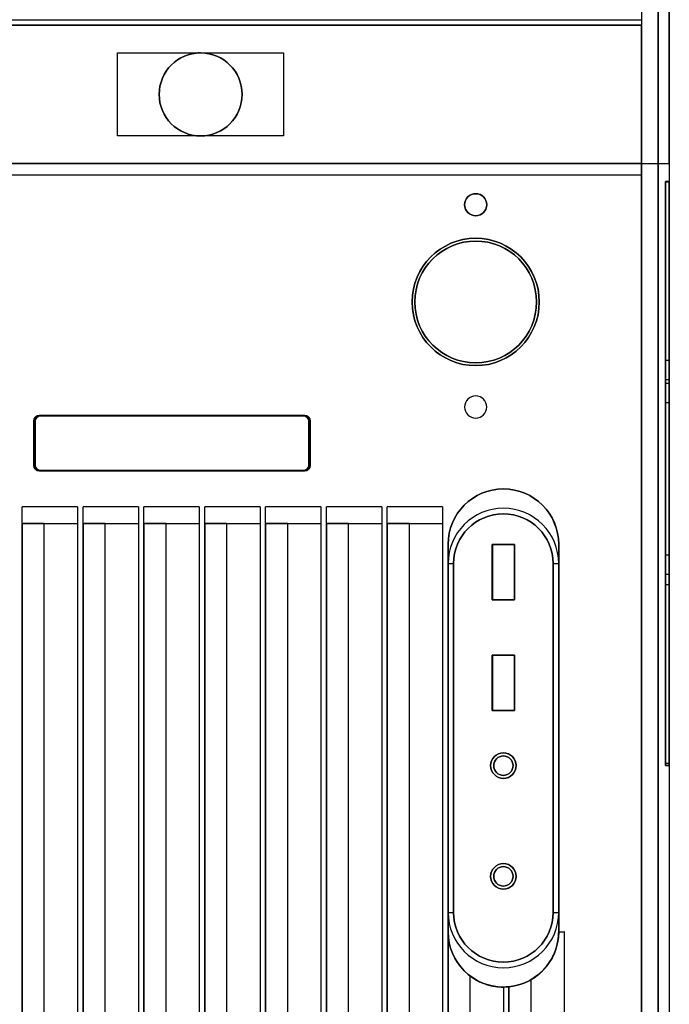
# Model space of a CAD drawing. Header units: centimetres. Extents: x 74448 to 96987, y -37016 to -10817.
# Tile 25 of 174: x 79629 to 79708, y -34729 to -34609. Entities that reach past the tile are written whole.
import ezdxf

# ---------------------------------------------------------------- set-up
doc = ezdxf.new("R2010")
doc.units = ezdxf.units.CM
doc.header["$LTSCALE"] = 0.02
doc.layers.get('0').update_dxf_attribs({"color": 8, "lineweight": 13})
doc.layers.add('CCTV', color=7, linetype='Continuous', lineweight=25)

# ---------------------------------------------------------------- blocks, each defined once
blk = doc.blocks.new('AAT_KLIENT_PC')
at = {"extrusion": (0, 1, 0)}
for p, q in [((742.5, 2025, 1845), (742.5, 0, 1845)), ((742.5, 2025, 1845), (742.5, 0, 1845)), ((765, 2025, 1845), (765, 0, 1845)), ((765, 2025, 1845), (765, 0, 1845)), ((765, 2025, 1845), (765, 0, 1845)), ((765, 2025, 1845), (765, 0, 1845)), ((765, 2025), (765, 0)), ((765, 2025), (765, 0)), ((756, 9, 1845), (756, 2016, 1845)), ((756, 9, 1845), (756, 2016, 1845)), ((756, 9), (756, 2016)), ((756, 9), (756, 2016)), ((756, 2016, 9), (756, 9, 9)), ((756, 9), (756, 2016)), ((742.5, 2003.17, 2003.15), (742.5, 1269, 2025)), ((742.5, 2003.17, 2003.15), (742.5, 1269, 2025)), ((765, 1269, 2025), (765, 2003.17, 2003.15)), ((765, 1269, 2025), (765, 2003.17, 2003.15)), ((22.5, 1381.5, 1957.5), (742.5, 1381.5, 1957.5)), ((742.5, 1381.5, 1935), (22.5, 1381.5, 1935)), ((22.5, 1381.5, 1957.5), (742.5, 1381.5, 1957.5)), ((742.5, 1381.5, 1935), (22.5, 1381.5, 1935)), ((742.5, 1381.5, 1957.5), (742.5, 1269, 1957.5)), ((742.5, 1269, 1935), (742.5, 1381.5, 1935)), ((742.5, 1381.5, 1957.5), (742.5, 1381.5, 1935)), ((742.5, 1381.5, 1957.5), (742.5, 1381.5, 1935)), ((742.5, 1381.5, 1957.5), (742.5, 1269, 1957.5)), ((742.5, 1269, 1935), (742.5, 1381.5, 1935)), ((316.16, 1291.5, 1957.5), (316.16, 1359, 1957.5)), ((316.16, 1359, 1957.5), (383.66, 1359, 1957.5)), ((316.16, 1291.5, 1957.5), (316.16, 1359, 1957.5)), ((316.16, 1291.5, 1964.25), (316.16, 1359, 1964.25)), ((316.16, 1359, 1964.25), (316.16, 1359, 1957.5)), ((316.16, 1359, 1957.5), (383.66, 1359, 1957.5)), ((316.16, 1359, 1964.25), (316.16, 1359, 1957.5)), ((316.16, 1359, 1964.25), (383.66, 1359, 1964.25)), ((316.16, 1359, 1964.25), (383.66, 1359, 1964.25)), ((316.16, 1291.5, 1964.25), (316.16, 1359, 1964.25)), ((381.38, 1359, 1957.5), (383.63, 1359, 1957.5)), ((381.38, 1359, 1957.5), (381.38, 1359, 1963.35)), ((382.32, 1359, 1964.25), (382.68, 1359, 1964.25)), ((383.63, 1359, 1957.5), (383.63, 1359, 1963.35)), ((383.66, 1359, 1957.5), (451.16, 1359, 1957.5)), ((383.66, 1359, 1957.5), (451.16, 1359, 1957.5)), ((383.66, 1359, 1957.5), (383.66, 1359, 1964.25)), ((383.66, 1359, 1964.25), (451.16, 1359, 1964.25)), ((383.66, 1359, 1957.5), (383.66, 1359, 1964.25)), ((383.66, 1359, 1957.5), (383.66, 1359, 1964.25)), ((383.66, 1359, 1957.5), (383.66, 1359, 1964.25)), ((383.66, 1359, 1964.25), (451.16, 1359, 1964.25)), ((451.16, 1359, 1957.5), (451.16, 1291.5, 1957.5)), ((451.16, 1359, 1957.5), (451.16, 1291.5, 1957.5)), ((451.16, 1359, 1964.25), (451.16, 1359, 1957.5)), ((451.16, 1359, 1964.25), (451.16, 1291.5, 1964.25)), ((451.16, 1359, 1964.25), (451.16, 1359, 1957.5)), ((451.16, 1359, 1964.25), (451.16, 1291.5, 1964.25)), ((383.66, 1291.5, 1957.5), (316.16, 1291.5, 1957.5)), ((316.16, 1291.5, 1964.25), (316.16, 1291.5, 1957.5)), ((383.66, 1291.5, 1957.5), (316.16, 1291.5, 1957.5)), ((383.66, 1291.5, 1964.25), (316.16, 1291.5, 1964.25)), ((316.16, 1291.5, 1964.25), (316.16, 1291.5, 1957.5)), ((383.66, 1291.5, 1964.25), (316.16, 1291.5, 1964.25)), ((451.16, 1291.5, 1957.5), (383.66, 1291.5, 1957.5)), ((383.66, 1291.5, 1957.5), (383.66, 1291.5, 1964.25)), ((383.66, 1291.5, 1957.5), (383.66, 1291.5, 1964.25)), ((383.66, 1291.5, 1957.5), (383.66, 1291.5, 1964.25)), ((451.16, 1291.5, 1964.25), (383.66, 1291.5, 1964.25)), ((451.16, 1291.5, 1957.5), (383.66, 1291.5, 1957.5)), ((451.16, 1291.5, 1964.25), (383.66, 1291.5, 1964.25)), ((383.66, 1291.5, 1957.5), (383.66, 1291.5, 1964.25)), ((451.16, 1291.5, 1964.25), (451.16, 1291.5, 1957.5)), ((451.16, 1291.5, 1964.25), (451.16, 1291.5, 1957.5)), ((742.5, 1269, 2016), (22.5, 1269, 2016)), ((742.5, 1269, 1935), (22.5, 1269, 1935)), ((742.5, 1269, 2016), (22.5, 1269, 2016)), ((742.5, 1269, 1935), (22.5, 1269, 1935)), ((742.5, 1269, 1957.5), (22.5, 1269, 1957.5)), ((22.5, 1269, 1935), (742.5, 1269, 1935)), ((742.5, 1269, 1957.5), (22.5, 1269, 1957.5)), ((22.5, 1269, 1935), (742.5, 1269, 1935)), ((742.5, 1269, 2016), (742.5, 1269, 1935)), ((742.5, 1269, 2016), (742.5, 1269, 1935)), ((742.5, 1269, 2025), (765, 1269, 2025)), ((742.5, 1269, 2025), (765, 1269, 2025)), ((742.5, 1269, 1957.5), (742.5, 1269, 1935)), ((742.5, 1269, 1957.5), (742.5, 1269, 1935)), ((742.5, 0, 2025), (742.5, 1269, 2025)), ((742.5, 0, 2025), (742.5, 1269, 2025)), ((742.5, 1269, 1935), (742.5, 22.5, 1935)), ((742.5, 1269, 1935), (742.5, 22.5, 1935)), ((765, 1269, 2025), (765, 0, 2025)), ((765, 1269, 2025), (765, 0, 2025)), ((22.5, 1260, 2025), (742.5, 1260, 2025)), ((22.5, 1260, 2025), (742.5, 1260, 2025)), ((742.5, 22.5, 2025), (742.5, 1260, 2025)), ((742.5, 22.5, 2025), (742.5, 1260, 2025)), ((761.84, 1254.46, 922.79), (765, 1254.46, 922.79)), ((761.84, 1254.46, 922.79), (761.84, 1090.58, 976.42)), ((761.84, 1254.46, 922.79), (765, 1254.46, 922.79)), ((761.84, 1254.46, 922.51), (765, 1254.46, 922.51)), ((765, 1254.46, 1397.41), (761.84, 1254.46, 1397.41)), ((761.84, 1254.46, 922.51), (761.84, 1254.46, 1397.41)), ((761.84, 1254.46, 922.51), (765, 1254.46, 922.51)), ((761.84, 1254.46, 922.51), (765, 1254.46, 922.51)), ((761.84, 779.56, 447.61), (761.84, 1254.46, 447.61)), ((761.84, 1254.46, 447.61), (761.84, 1254.46, 922.51)), ((761.84, 1254.46, 922.51), (761.84, 1254.46, 1397.41)), ((761.84, 1254.46, 1397.41), (761.84, 779.56, 1397.41)), ((761.84, 1254.46, 922.79), (761.84, 1090.58, 976.42)), ((761.84, 1254.46, 922.51), (765, 1254.46, 922.51)), ((761.84, 1254.46, 447.61), (761.84, 1254.46, 922.51)), ((765, 1254.46, 447.61), (761.84, 1254.46, 447.61)), ((761.84, 1254.46, 1397.41), (761.84, 779.56, 1397.41)), ((765, 1254.46, 1397.41), (761.84, 1254.46, 1397.41)), ((765, 1254.46, 447.61), (761.84, 1254.46, 447.61)), ((761.84, 779.56, 447.61), (761.84, 1254.46, 447.61)), ((761.84, 1253.9, 938.8), (761.84, 926.71, 1045.87)), ((765, 1253.9, 938.8), (761.84, 1253.9, 938.8)), ((765, 1253.9, 938.8), (761.84, 1253.9, 938.8)), ((761.84, 1253.9, 938.8), (761.84, 926.71, 1045.87)), ((765, 1254.46, 922.79), (765, 1090.58, 976.42)), ((765, 1254.46, 922.79), (765, 1090.58, 976.42)), ((765, 1254.46, 1397.41), (765, 1254.46, 922.51)), ((765, 1254.46, 922.51), (765, 1254.46, 447.61)), ((765, 779.56, 1397.41), (765, 1254.46, 1397.41)), ((765, 1254.46, 447.61), (765, 779.56, 447.61)), ((765, 779.56, 1397.41), (765, 1254.46, 1397.41)), ((765, 1254.46, 1397.41), (765, 1254.46, 922.51)), ((765, 1254.46, 922.51), (765, 1254.46, 447.61)), ((765, 1254.46, 447.61), (765, 779.56, 447.61)), ((765, 926.71, 1045.87), (765, 1253.9, 938.8)), ((765, 926.71, 1045.87), (765, 1253.9, 938.8)), ((761.84, 1109.31, 839.13), (761.84, 781.56, 946.38)), ((761.84, 1109.31, 839.13), (765, 1109.31, 839.13)), ((761.84, 1109.31, 839.13), (765, 1109.31, 839.13)), ((761.84, 1109.31, 839.13), (761.84, 1109.31, 728.32)), ((761.84, 1109.31, 728.32), (765, 1109.31, 728.32)), ((761.84, 1109.31, 728.32), (765, 1109.31, 728.32)), ((761.84, 1109.31, 728.32), (761.84, 935.18, 785.3)), ((761.84, 1109.31, 728.32), (761.84, 935.18, 785.3)), ((761.84, 1109.31, 839.13), (761.84, 1109.31, 728.32)), ((761.84, 1109.31, 839.13), (761.84, 781.56, 946.38)), ((765, 781.56, 946.38), (765, 1109.31, 839.13)), ((765, 1109.31, 839.13), (765, 1109.31, 728.32)), ((765, 1109.31, 728.32), (765, 935.18, 785.3)), ((765, 781.56, 946.38), (765, 1109.31, 839.13)), ((765, 1109.31, 839.13), (765, 1109.31, 728.32)), ((765, 1109.31, 728.32), (765, 935.18, 785.3)), ((761.84, 1093.48, 749.33), (765, 1093.48, 749.33)), ((761.84, 1093.48, 749.33), (761.84, 1093.48, 828.48)), ((761.84, 1093.48, 828.48), (765, 1093.48, 828.48)), ((761.84, 1093.48, 828.48), (765, 1093.48, 828.48)), ((761.84, 1093.48, 828.48), (761.84, 951.01, 875.1)), ((761.84, 951.01, 795.95), (761.84, 1093.48, 749.33)), ((761.84, 1093.48, 749.33), (765, 1093.48, 749.33)), ((761.84, 1093.48, 828.48), (761.84, 951.01, 875.1)), ((761.84, 1093.48, 749.33), (761.84, 1093.48, 828.48)), ((761.84, 951.01, 795.95), (761.84, 1093.48, 749.33)), ((761.84, 1090.58, 976.42), (765, 1090.58, 976.42)), ((761.84, 1090.58, 976.42), (761.84, 1090.58, 881.44)), ((761.84, 1090.58, 881.44), (765, 1090.58, 881.44)), ((761.84, 1090.58, 881.44), (765, 1090.58, 881.44)), ((761.84, 1090.58, 881.44), (761.84, 926.71, 935.06)), ((761.84, 1090.58, 976.42), (765, 1090.58, 976.42)), ((761.84, 1090.58, 881.44), (761.84, 926.71, 935.06)), ((761.84, 1090.58, 976.42), (761.84, 1090.58, 881.44)), ((765, 1093.48, 749.33), (765, 1093.48, 828.48)), ((765, 1093.48, 828.48), (765, 951.01, 875.1)), ((765, 951.01, 795.95), (765, 1093.48, 749.33)), ((765, 951.01, 795.95), (765, 1093.48, 749.33)), ((765, 1093.48, 749.33), (765, 1093.48, 828.48)), ((765, 1093.48, 828.48), (765, 951.01, 875.1)), ((765, 1090.58, 976.42), (765, 1090.58, 881.44)), ((765, 1090.58, 881.44), (765, 926.71, 935.06)), ((765, 1090.58, 976.42), (765, 1090.58, 881.44)), ((765, 1090.58, 881.44), (765, 926.71, 935.06)), ((761.84, 1074.75, 981.6), (765, 1074.75, 981.6)), ((761.84, 1074.75, 981.6), (761.84, 926.71, 1030.04)), ((761.84, 1074.75, 902.45), (761.84, 926.71, 950.89)), ((761.84, 1074.75, 902.45), (765, 1074.75, 902.45)), ((761.84, 1074.75, 902.45), (765, 1074.75, 902.45)), ((761.84, 1074.75, 981.6), (761.84, 1074.75, 902.45)), ((761.84, 1074.75, 981.6), (765, 1074.75, 981.6)), ((761.84, 1074.75, 981.6), (761.84, 926.71, 1030.04)), ((761.84, 1074.75, 981.6), (761.84, 1074.75, 902.45)), ((761.84, 1074.75, 902.45), (761.84, 926.71, 950.89)), ((765, 926.71, 950.89), (765, 1074.75, 902.45)), ((765, 1074.75, 902.45), (765, 1074.75, 981.6)), ((765, 1074.75, 981.6), (765, 926.71, 1030.04)), ((765, 1074.75, 981.6), (765, 926.71, 1030.04)), ((765, 926.71, 950.89), (765, 1074.75, 902.45)), ((765, 1074.75, 902.45), (765, 1074.75, 981.6)), ((247.88, 1023.75, 2025), (247.88, 1059.75, 2025)), ((247.88, 1059.75, 2016), (247.88, 1023.75, 2016)), ((247.88, 1059.75, 2016), (247.88, 1059.75, 2025)), ((247.88, 1023.75, 2025), (247.88, 1059.75, 2025)), ((247.88, 1059.75, 2016), (247.88, 1059.75, 2025)), ((247.88, 1059.75, 2016), (247.88, 1023.75, 2016)), ((249, 1023.93, 2025), (249, 1059.57, 2025)), ((249, 1059.57, 2016.09), (249, 1059.57, 2025)), ((249, 1059.57, 2016.09), (249, 1023.93, 2016.09)), ((249, 1023.93, 2025), (249, 1059.57, 2025)), ((249, 1059.57, 2016.09), (249, 1059.57, 2025)), ((249, 1059.57, 2016.09), (249, 1023.93, 2016.09)), ((252.38, 1064.25, 2025), (468.38, 1064.25, 2025)), ((252.38, 1064.25, 2025), (252.38, 1064.25, 2016)), ((468.38, 1064.25, 2016), (252.38, 1064.25, 2016)), ((252.38, 1064.25, 2025), (468.38, 1064.25, 2025)), ((252.38, 1064.25, 2025), (252.38, 1064.25, 2016)), ((468.38, 1064.25, 2016), (252.38, 1064.25, 2016)), ((253.46, 1064.02, 2025), (467.3, 1064.02, 2025)), ((253.46, 1064.02, 2025), (253.46, 1064.02, 2016.09)), ((467.3, 1064.02, 2016.09), (253.46, 1064.02, 2016.09)), ((467.3, 1064.02, 2016.09), (253.46, 1064.02, 2016.09)), ((253.46, 1064.02, 2025), (253.46, 1064.02, 2016.09)), ((253.46, 1064.02, 2025), (467.3, 1064.02, 2025)), ((467.3, 1064.02, 2016.09), (467.3, 1064.02, 2025)), ((467.3, 1064.02, 2016.09), (467.3, 1064.02, 2025)), ((468.38, 1064.25, 2016), (468.38, 1064.25, 2025)), ((468.38, 1064.25, 2016), (468.38, 1064.25, 2025)), ((471.75, 1059.57, 2025), (471.75, 1023.93, 2025)), ((471.75, 1023.93, 2016.09), (471.75, 1059.57, 2016.09)), ((471.75, 1059.57, 2025), (471.75, 1059.57, 2016.09)), ((471.75, 1059.57, 2025), (471.75, 1023.93, 2025)), ((471.75, 1059.57, 2025), (471.75, 1059.57, 2016.09)), ((471.75, 1023.93, 2016.09), (471.75, 1059.57, 2016.09)), ((472.88, 1059.75, 2025), (472.88, 1023.75, 2025)), ((472.88, 1059.75, 2025), (472.88, 1023.75, 2025)), ((472.88, 1059.75, 2025), (472.88, 1059.75, 2016)), ((472.88, 1023.75, 2016), (472.88, 1059.75, 2016)), ((472.88, 1059.75, 2025), (472.88, 1059.75, 2016)), ((472.88, 1023.75, 2016), (472.88, 1059.75, 2016)), ((247.88, 1023.75, 2025), (247.88, 1023.75, 2016)), ((247.88, 1023.75, 2025), (247.88, 1023.75, 2016)), ((249, 1023.93, 2025), (249, 1023.93, 2016.09)), ((249, 1023.93, 2025), (249, 1023.93, 2016.09)), ((252.38, 1019.25, 2016), (252.38, 1019.25, 2025)), ((468.38, 1019.25, 2025), (252.38, 1019.25, 2025)), ((252.38, 1019.25, 2016), (468.38, 1019.25, 2016)), ((468.38, 1019.25, 2025), (252.38, 1019.25, 2025)), ((252.38, 1019.25, 2016), (252.38, 1019.25, 2025)), ((252.38, 1019.25, 2016), (468.38, 1019.25, 2016)), ((253.46, 1019.47, 2016.09), (253.46, 1019.47, 2025)), ((467.3, 1019.47, 2025), (253.46, 1019.47, 2025)), ((253.46, 1019.47, 2016.09), (467.3, 1019.47, 2016.09)), ((253.46, 1019.47, 2016.09), (253.46, 1019.47, 2025)), ((253.46, 1019.47, 2016.09), (467.3, 1019.47, 2016.09)), ((467.3, 1019.47, 2025), (253.46, 1019.47, 2025)), ((467.3, 1019.47, 2025), (467.3, 1019.47, 2016.09)), ((467.3, 1019.47, 2025), (467.3, 1019.47, 2016.09)), ((468.38, 1019.25, 2025), (468.38, 1019.25, 2016)), ((468.38, 1019.25, 2025), (468.38, 1019.25, 2016)), ((471.75, 1023.93, 2016.09), (471.75, 1023.93, 2025)), ((471.75, 1023.93, 2016.09), (471.75, 1023.93, 2025)), ((472.88, 1023.75, 2016), (472.88, 1023.75, 2025)), ((472.88, 1023.75, 2016), (472.88, 1023.75, 2025)), ((238.5, 90, 2025), (238.5, 990, 2025)), ((283.5, 990, 2025), (238.5, 990, 2025)), ((283.5, 990, 2025), (238.5, 990, 2025)), ((238.5, 90, 2025), (238.5, 990, 2025)), ((283.5, 990, 2025), (283.5, 90, 2025)), ((283.5, 990, 2025), (283.5, 90, 2025)), ((288, 90, 2025), (288, 990, 2025)), ((333, 990, 2025), (288, 990, 2025)), ((333, 990, 2025), (288, 990, 2025)), ((288, 90, 2025), (288, 990, 2025)), ((333, 990, 2025), (333, 90, 2025)), ((333, 990, 2025), (333, 90, 2025)), ((337.5, 90, 2025), (337.5, 990, 2025)), ((382.5, 990, 2025), (337.5, 990, 2025)), ((382.5, 990, 2025), (337.5, 990, 2025)), ((337.5, 90, 2025), (337.5, 990, 2025)), ((382.5, 990, 2025), (382.5, 90, 2025)), ((382.5, 990, 2025), (382.5, 90, 2025)), ((387, 90, 2025), (387, 990, 2025)), ((432, 990, 2025), (387, 990, 2025)), ((432, 990, 2025), (387, 990, 2025)), ((387, 90, 2025), (387, 990, 2025)), ((432, 990, 2025), (432, 90, 2025)), ((432, 990, 2025), (432, 90, 2025)), ((436.5, 90, 2025), (436.5, 990, 2025)), ((481.5, 990, 2025), (436.5, 990, 2025)), ((481.5, 990, 2025), (436.5, 990, 2025)), ((436.5, 90, 2025), (436.5, 990, 2025)), ((481.5, 990, 2025), (481.5, 90, 2025)), ((481.5, 990, 2025), (481.5, 90, 2025)), ((486, 90, 2025), (486, 990, 2025)), ((531, 990, 2025), (486, 990, 2025)), ((531, 990, 2025), (486, 990, 2025)), ((486, 90, 2025), (486, 990, 2025)), ((531, 990, 2025), (531, 90, 2025)), ((531, 990, 2025), (531, 90, 2025)), ((580.5, 990, 2025), (535.5, 990, 2025)), ((580.5, 990, 2025), (535.5, 990, 2025)), ((535.5, 90, 2025), (535.5, 990, 2025)), ((535.5, 90, 2025), (535.5, 990, 2025)), ((580.5, 990, 2025), (580.5, 90, 2025)), ((580.5, 990, 2025), (580.5, 90, 2025)), ((238.5, 976.5, 2011.5), (283.82, 976.5, 2011.5)), ((238.5, 976.5, 2011.5), (283.82, 976.5, 2011.5)), ((238.5, 976.5, 2011.5), (238.5, 976.5, 1935)), ((256.5, 976.5, 1935), (238.5, 976.5, 1935)), ((256.5, 976.5, 1935), (238.5, 976.5, 1935)), ((238.5, 976.5, 1935), (238.5, 112.5, 1935)), ((238.5, 976.5, 1935), (238.5, 112.5, 1935)), ((238.5, 976.5, 2011.5), (238.5, 976.5, 1935)), ((256.5, 112.5, 1935), (256.5, 976.5, 1935)), ((256.5, 112.5, 1935), (256.5, 976.5, 1935)), ((288, 976.5, 2011.5), (333.32, 976.5, 2011.5)), ((288, 976.5, 2011.5), (333.32, 976.5, 2011.5)), ((288, 976.5, 2011.5), (288, 976.5, 1935)), ((306, 976.5, 1935), (288, 976.5, 1935)), ((306, 976.5, 1935), (288, 976.5, 1935)), ((288, 976.5, 1935), (288, 112.5, 1935)), ((288, 976.5, 1935), (288, 112.5, 1935)), ((288, 976.5, 2011.5), (288, 976.5, 1935)), ((306, 112.5, 1935), (306, 976.5, 1935)), ((306, 112.5, 1935), (306, 976.5, 1935)), ((337.5, 976.5, 2011.5), (382.82, 976.5, 2011.5)), ((337.5, 976.5, 2011.5), (382.82, 976.5, 2011.5)), ((337.5, 976.5, 2011.5), (337.5, 976.5, 1935)), ((355.5, 976.5, 1935), (337.5, 976.5, 1935)), ((355.5, 976.5, 1935), (337.5, 976.5, 1935)), ((337.5, 976.5, 1935), (337.5, 112.5, 1935)), ((337.5, 976.5, 1935), (337.5, 112.5, 1935)), ((337.5, 976.5, 2011.5), (337.5, 976.5, 1935)), ((355.5, 112.5, 1935), (355.5, 976.5, 1935)), ((355.5, 112.5, 1935), (355.5, 976.5, 1935)), ((387, 976.5, 2011.5), (432.32, 976.5, 2011.5)), ((387, 976.5, 2011.5), (432.32, 976.5, 2011.5)), ((387, 976.5, 2011.5), (387, 976.5, 1935)), ((405, 976.5, 1935), (387, 976.5, 1935)), ((405, 976.5, 1935), (387, 976.5, 1935)), ((387, 976.5, 1935), (387, 112.5, 1935)), ((387, 976.5, 1935), (387, 112.5, 1935)), ((387, 976.5, 2011.5), (387, 976.5, 1935)), ((405, 112.5, 1935), (405, 976.5, 1935)), ((405, 112.5, 1935), (405, 976.5, 1935)), ((436.5, 976.5, 2011.5), (481.82, 976.5, 2011.5)), ((436.5, 976.5, 2011.5), (481.82, 976.5, 2011.5)), ((436.5, 976.5, 2011.5), (436.5, 976.5, 1935)), ((454.5, 976.5, 1935), (436.5, 976.5, 1935)), ((454.5, 976.5, 1935), (436.5, 976.5, 1935)), ((436.5, 976.5, 1935), (436.5, 112.5, 1935)), ((436.5, 976.5, 1935), (436.5, 112.5, 1935)), ((436.5, 976.5, 2011.5), (436.5, 976.5, 1935)), ((454.5, 112.5, 1935), (454.5, 976.5, 1935)), ((454.5, 112.5, 1935), (454.5, 976.5, 1935)), ((486, 976.5, 2011.5), (531.32, 976.5, 2011.5)), ((486, 976.5, 2011.5), (531.32, 976.5, 2011.5)), ((486, 976.5, 2011.5), (486, 976.5, 1935)), ((504, 976.5, 1935), (486, 976.5, 1935)), ((504, 976.5, 1935), (486, 976.5, 1935)), ((486, 976.5, 1935), (486, 112.5, 1935)), ((486, 976.5, 1935), (486, 112.5, 1935)), ((486, 976.5, 2011.5), (486, 976.5, 1935)), ((504, 112.5, 1935), (504, 976.5, 1935)), ((504, 112.5, 1935), (504, 976.5, 1935)), ((535.5, 976.5, 2011.5), (580.82, 976.5, 2011.5)), ((535.5, 976.5, 2011.5), (580.82, 976.5, 2011.5)), ((535.5, 976.5, 2011.5), (535.5, 976.5, 1935)), ((553.5, 976.5, 1935), (535.5, 976.5, 1935)), ((553.5, 976.5, 1935), (535.5, 976.5, 1935)), ((535.5, 976.5, 2011.5), (535.5, 976.5, 1935)), ((535.5, 976.5, 1935), (535.5, 112.5, 1935)), ((535.5, 976.5, 1935), (535.5, 112.5, 1935)), ((553.5, 112.5, 1935), (553.5, 976.5, 1935)), ((553.5, 112.5, 1935), (553.5, 976.5, 1935)), ((585, 959.56, 1935), (585, 959.56, 2025)), ((585, 959.56, 1935), (585, 959.56, 2025)), ((585, 644.56, 1980), (585, 959.56, 1980)), ((585, 959.56, 1957.5), (585, 959.56, 1980)), ((585, 644.56, 1957.5), (585, 959.56, 1957.5)), ((585, 959.56, 1957.5), (585, 959.56, 1980)), ((585, 644.56, 1980), (585, 959.56, 1980)), ((585, 644.56, 1957.5), (585, 959.56, 1957.5)), ((585, 90, 2025), (585, 959.56, 2025)), ((585, 959.56, 1935), (585, 112.5, 1935)), ((585, 959.56, 1935), (585, 112.5, 1935)), ((585, 90, 2025), (585, 959.56, 2025)), ((585.01, 644.56, 1980), (585.01, 959.56, 1980)), ((585.01, 959.56, 1957.5), (585.01, 959.56, 1980)), ((585.01, 644.56, 1957.5), (585.01, 959.56, 1957.5)), ((585.01, 959.56, 1957.5), (585.01, 959.56, 1980)), ((585.01, 644.56, 1980), (585.01, 959.56, 1980)), ((585.01, 644.56, 1957.5), (585.01, 959.56, 1957.5)), ((585.01, 943.81, 2025), (585.01, 959.56, 2025)), ((585.01, 943.81, 2025), (585.01, 959.56, 2025)), ((585.01, 959.56, 1980), (585.01, 959.56, 2025)), ((585.01, 644.56, 1980), (585.01, 959.56, 1980)), ((585.01, 959.56, 1980), (585.01, 959.56, 2025)), ((585.01, 644.56, 1980), (585.01, 959.56, 1980)), ((639, 959.42, 1957.5), (621, 959.42, 1957.5)), ((621, 959.42, 1980), (639, 959.42, 1980)), ((621, 959.42, 1980), (621, 959.42, 1957.5)), ((621, 959.42, 1957.5), (621, 914.42, 1957.5)), ((621, 959.42, 1980), (621, 959.42, 1957.5)), ((621, 914.42, 1980), (621, 959.42, 1980)), ((621, 959.42, 1980), (639, 959.42, 1980)), ((621, 914.42, 1980), (621, 959.42, 1980)), ((639, 959.42, 1957.5), (621, 959.42, 1957.5)), ((621, 959.42, 1957.5), (621, 914.42, 1957.5)), ((639.02, 959.42, 1957.5), (621.02, 959.42, 1957.5)), ((621.02, 959.42, 1980), (639.02, 959.42, 1980)), ((621.02, 959.42, 1980), (621.02, 959.42, 1957.5)), ((621.02, 959.42, 1957.5), (621.02, 914.42, 1957.5)), ((621.02, 959.42, 1980), (621.02, 959.42, 1957.5)), ((621.02, 914.42, 1980), (621.02, 959.42, 1980)), ((621.02, 959.42, 1980), (639.02, 959.42, 1980)), ((621.02, 914.42, 1980), (621.02, 959.42, 1980)), ((639.02, 959.42, 1957.5), (621.02, 959.42, 1957.5)), ((621.02, 959.42, 1957.5), (621.02, 914.42, 1957.5)), ((639, 914.42, 1957.5), (639, 959.42, 1957.5)), ((639, 959.42, 1980), (639, 914.42, 1980)), ((639, 959.42, 1980), (639, 959.42, 1957.5)), ((639, 959.42, 1980), (639, 959.42, 1957.5)), ((639, 959.42, 1980), (639, 914.42, 1980)), ((639, 914.42, 1957.5), (639, 959.42, 1957.5)), ((639.02, 914.42, 1957.5), (639.02, 959.42, 1957.5)), ((639.02, 959.42, 1980), (639.02, 914.42, 1980)), ((639.02, 959.42, 1980), (639.02, 959.42, 1957.5)), ((639.02, 959.42, 1980), (639.02, 959.42, 1957.5)), ((639.02, 959.42, 1980), (639.02, 914.42, 1980)), ((639.02, 914.42, 1957.5), (639.02, 959.42, 1957.5)), ((675, 959.56, 2025), (675, 644.56, 2025)), ((675, 644.56, 1935), (675, 959.56, 1935)), ((675, 959.56, 2025), (675, 644.56, 2025)), ((675, 959.56, 2025), (675, 959.56, 1935)), ((675, 644.56, 1935), (675, 959.56, 1935)), ((675, 959.56, 2025), (675, 959.56, 1935)), ((675, 959.56, 1957.5), (675, 959.56, 1980)), ((675, 959.56, 1980), (675, 644.56, 1980)), ((675, 959.56, 1957.5), (675, 644.56, 1957.5)), ((675, 959.56, 1957.5), (675, 959.56, 1980)), ((675, 959.56, 1980), (675, 644.56, 1980)), ((675, 959.56, 1957.5), (675, 644.56, 1957.5)), ((675.01, 959.56, 1957.5), (675.01, 959.56, 1980)), ((675.01, 959.56, 1980), (675.01, 644.56, 1980)), ((675.01, 959.56, 1957.5), (675.01, 644.56, 1957.5)), ((675.01, 959.56, 1957.5), (675.01, 959.56, 1980)), ((675.01, 959.56, 1980), (675.01, 644.56, 1980)), ((675.01, 959.56, 1957.5), (675.01, 644.56, 1957.5)), ((675.01, 959.56, 2025), (675.01, 943.81, 2025)), ((675.01, 959.56, 1980), (675.01, 959.56, 2025)), ((675.01, 959.56, 2025), (675.01, 943.81, 2025)), ((675.01, 959.56, 1980), (675.01, 644.56, 1980)), ((675.01, 959.56, 1980), (675.01, 959.56, 2025)), ((675.01, 959.56, 1980), (675.01, 644.56, 1980)), ((675.01, 644.56, 2025), (675.01, 959.56, 2025)), ((675.01, 959.56, 1980), (675.01, 959.56, 2025)), ((675.01, 959.56, 1980), (675.01, 644.56, 1980)), ((761.84, 951.01, 875.1), (765, 951.01, 875.1)), ((761.84, 951.01, 875.1), (765, 951.01, 875.1)), ((761.84, 951.01, 875.1), (761.84, 951.01, 795.95)), ((761.84, 951.01, 795.95), (765, 951.01, 795.95)), ((761.84, 951.01, 795.95), (765, 951.01, 795.95)), ((761.84, 951.01, 875.1), (761.84, 951.01, 795.95)), ((765, 951.01, 875.1), (765, 951.01, 795.95)), ((765, 951.01, 875.1), (765, 951.01, 795.95)), ((585.01, 943.81, 2025), (589.51, 943.81, 2020.5)), ((585.01, 943.81, 2025), (589.51, 943.81, 2020.5)), ((585.01, 660.31, 2025), (585.01, 943.81, 2025)), ((585.01, 660.31, 2025), (585.01, 943.81, 2025)), ((589.51, 660.31, 2020.5), (589.51, 943.81, 2020.5)), ((589.51, 943.81, 1980), (589.51, 943.81, 2020.5)), ((589.51, 660.31, 2020.5), (589.51, 943.81, 2020.5)), ((589.51, 943.81, 1980), (589.51, 660.31, 1980)), ((589.51, 943.81, 1980), (589.51, 943.81, 2020.5)), ((589.51, 943.81, 1980), (589.51, 660.31, 1980)), ((670.51, 943.81, 2020.5), (675.01, 943.81, 2025)), ((670.51, 943.81, 2020.5), (675.01, 943.81, 2025)), ((670.51, 943.81, 2020.5), (670.51, 660.31, 2020.5)), ((670.51, 943.81, 2020.5), (670.51, 660.31, 2020.5)), ((670.51, 943.81, 1980), (670.51, 943.81, 2020.5)), ((670.51, 660.31, 1980), (670.51, 943.81, 1980)), ((670.51, 943.81, 1980), (670.51, 943.81, 2020.5)), ((670.51, 660.31, 1980), (670.51, 943.81, 1980)), ((675.01, 943.81, 2025), (675.01, 660.31, 2025)), ((675.01, 943.81, 2025), (675.01, 660.31, 2025)), ((761.84, 935.18, 785.3), (765, 935.18, 785.3)), ((761.84, 935.18, 880.28), (761.84, 935.18, 785.3)), ((761.84, 935.18, 880.28), (765, 935.18, 880.28)), ((761.84, 935.18, 880.28), (765, 935.18, 880.28)), ((761.84, 935.18, 880.28), (761.84, 781.56, 930.55)), ((761.84, 935.18, 785.3), (765, 935.18, 785.3)), ((761.84, 935.18, 880.28), (761.84, 781.56, 930.55)), ((761.84, 935.18, 880.28), (761.84, 935.18, 785.3)), ((765, 935.18, 785.3), (765, 935.18, 880.28)), ((765, 935.18, 880.28), (765, 781.56, 930.55)), ((765, 935.18, 785.3), (765, 935.18, 880.28)), ((765, 935.18, 880.28), (765, 781.56, 930.55)), ((761.84, 926.71, 1030.04), (765, 926.71, 1030.04)), ((761.84, 926.71, 1030.04), (765, 926.71, 1030.04)), ((761.84, 926.71, 1045.87), (761.84, 926.71, 1030.04)), ((761.84, 926.71, 1045.87), (765, 926.71, 1045.87)), ((761.84, 926.71, 1045.87), (765, 926.71, 1045.87)), ((761.84, 926.71, 935.06), (765, 926.71, 935.06)), ((761.84, 926.71, 935.06), (765, 926.71, 935.06)), ((761.84, 926.71, 950.89), (761.84, 926.71, 935.06)), ((761.84, 926.71, 950.89), (765, 926.71, 950.89)), ((761.84, 926.71, 950.89), (765, 926.71, 950.89)), ((761.84, 926.71, 1045.87), (761.84, 926.71, 1030.04)), ((761.84, 926.71, 950.89), (761.84, 926.71, 935.06)), ((765, 926.71, 935.06), (765, 926.71, 950.89)), ((765, 926.71, 1030.04), (765, 926.71, 1045.87)), ((765, 926.71, 1030.04), (765, 926.71, 1045.87)), ((765, 926.71, 935.06), (765, 926.71, 950.89)), ((621, 914.42, 1957.5), (639, 914.42, 1957.5)), ((621, 914.42, 1980), (621, 914.42, 1957.5)), ((639, 914.42, 1980), (621, 914.42, 1980)), ((621, 914.42, 1980), (621, 914.42, 1957.5)), ((639, 914.42, 1980), (621, 914.42, 1980)), ((621, 914.42, 1957.5), (639, 914.42, 1957.5)), ((621.02, 914.42, 1957.5), (639.02, 914.42, 1957.5)), ((621.02, 914.42, 1980), (621.02, 914.42, 1957.5)), ((639.02, 914.42, 1980), (621.02, 914.42, 1980)), ((621.02, 914.42, 1980), (621.02, 914.42, 1957.5)), ((639.02, 914.42, 1980), (621.02, 914.42, 1980)), ((621.02, 914.42, 1957.5), (639.02, 914.42, 1957.5)), ((639, 914.42, 1980), (639, 914.42, 1957.5)), ((639, 914.42, 1980), (639, 914.42, 1957.5)), ((639.02, 914.42, 1980), (639.02, 914.42, 1957.5)), ((639.02, 914.42, 1980), (639.02, 914.42, 1957.5)), ((639, 869.42, 1957.5), (621, 869.42, 1957.5)), ((621, 869.42, 1980), (639, 869.42, 1980)), ((621, 869.42, 1980), (621, 869.42, 1957.5)), ((621, 869.42, 1957.5), (621, 824.42, 1957.5)), ((621, 869.42, 1980), (621, 869.42, 1957.5)), ((621, 824.42, 1980), (621, 869.42, 1980)), ((621, 869.42, 1980), (639, 869.42, 1980)), ((621, 824.42, 1980), (621, 869.42, 1980)), ((639, 869.42, 1957.5), (621, 869.42, 1957.5)), ((621, 869.42, 1957.5), (621, 824.42, 1957.5)), ((639.02, 869.42, 1957.5), (621.02, 869.42, 1957.5)), ((621.02, 869.42, 1980), (639.02, 869.42, 1980)), ((621.02, 869.42, 1980), (621.02, 869.42, 1957.5)), ((621.02, 869.42, 1957.5), (621.02, 824.42, 1957.5)), ((621.02, 869.42, 1980), (621.02, 869.42, 1957.5)), ((621.02, 824.42, 1980), (621.02, 869.42, 1980)), ((621.02, 869.42, 1980), (639.02, 869.42, 1980)), ((621.02, 824.42, 1980), (621.02, 869.42, 1980)), ((639.02, 869.42, 1957.5), (621.02, 869.42, 1957.5)), ((621.02, 869.42, 1957.5), (621.02, 824.42, 1957.5)), ((639, 824.42, 1957.5), (639, 869.42, 1957.5)), ((639, 869.42, 1980), (639, 824.42, 1980)), ((639, 869.42, 1980), (639, 869.42, 1957.5)), ((639, 869.42, 1980), (639, 869.42, 1957.5)), ((639, 869.42, 1980), (639, 824.42, 1980)), ((639, 824.42, 1957.5), (639, 869.42, 1957.5)), ((639.02, 824.42, 1957.5), (639.02, 869.42, 1957.5)), ((639.02, 869.42, 1980), (639.02, 824.42, 1980)), ((639.02, 869.42, 1980), (639.02, 869.42, 1957.5)), ((639.02, 869.42, 1980), (639.02, 869.42, 1957.5)), ((639.02, 869.42, 1980), (639.02, 824.42, 1980)), ((639.02, 824.42, 1957.5), (639.02, 869.42, 1957.5)), ((621, 824.42, 1957.5), (639, 824.42, 1957.5)), ((621, 824.42, 1980), (621, 824.42, 1957.5)), ((639, 824.42, 1980), (621, 824.42, 1980)), ((621, 824.42, 1980), (621, 824.42, 1957.5)), ((639, 824.42, 1980), (621, 824.42, 1980)), ((621, 824.42, 1957.5), (639, 824.42, 1957.5)), ((621.02, 824.42, 1957.5), (639.02, 824.42, 1957.5)), ((621.02, 824.42, 1980), (621.02, 824.42, 1957.5)), ((639.02, 824.42, 1980), (621.02, 824.42, 1980)), ((621.02, 824.42, 1980), (621.02, 824.42, 1957.5)), ((639.02, 824.42, 1980), (621.02, 824.42, 1980)), ((621.02, 824.42, 1957.5), (639.02, 824.42, 1957.5)), ((639, 824.42, 1980), (639, 824.42, 1957.5)), ((639, 824.42, 1980), (639, 824.42, 1957.5)), ((639.02, 824.42, 1980), (639.02, 824.42, 1957.5)), ((639.02, 824.42, 1980), (639.02, 824.42, 1957.5)), ((761.84, 781.56, 930.55), (765, 781.56, 930.55)), ((761.84, 781.56, 930.55), (765, 781.56, 930.55)), ((761.84, 781.56, 946.38), (761.84, 781.56, 930.55)), ((761.84, 781.56, 946.38), (765, 781.56, 946.38)), ((761.84, 781.56, 946.38), (765, 781.56, 946.38)), ((761.84, 781.56, 946.38), (761.84, 781.56, 930.55)), ((761.84, 779.56, 922.51), (765, 779.56, 922.51)), ((765, 779.56, 447.61), (761.84, 779.56, 447.61)), ((761.84, 779.56, 922.51), (761.84, 779.56, 447.61)), ((761.84, 779.56, 922.51), (765, 779.56, 922.51)), ((761.84, 779.56, 922.51), (765, 779.56, 922.51)), ((761.84, 779.56, 922.51), (761.84, 779.56, 447.61)), ((761.84, 779.56, 1397.41), (761.84, 779.56, 922.51)), ((765, 779.56, 1397.41), (761.84, 779.56, 1397.41)), ((761.84, 779.56, 922.51), (765, 779.56, 922.51)), ((761.84, 779.56, 1397.41), (761.84, 779.56, 922.51)), ((765, 779.56, 1397.41), (761.84, 779.56, 1397.41)), ((765, 779.56, 447.61), (761.84, 779.56, 447.61)), ((765, 781.56, 930.55), (765, 781.56, 946.38)), ((765, 781.56, 930.55), (765, 781.56, 946.38)), ((765, 779.56, 447.61), (765, 779.56, 922.51)), ((765, 779.56, 922.51), (765, 779.56, 1397.41)), ((765, 779.56, 922.51), (765, 779.56, 1397.41)), ((765, 779.56, 447.61), (765, 779.56, 922.51)), ((585.01, 660.31, 2025), (589.51, 660.31, 2020.5)), ((585.01, 660.31, 2025), (589.51, 660.31, 2020.5)), ((585.01, 644.56, 2025), (585.01, 660.31, 2025)), ((585.01, 644.56, 2025), (585.01, 660.31, 2025)), ((589.51, 660.31, 1980), (589.51, 660.31, 2020.5)), ((589.51, 660.31, 1980), (589.51, 660.31, 2020.5)), ((670.51, 660.31, 2020.5), (675.01, 660.31, 2025)), ((670.51, 660.31, 2020.5), (675.01, 660.31, 2025)), ((670.51, 660.31, 1980), (670.51, 660.31, 2020.5)), ((670.51, 660.31, 1980), (670.51, 660.31, 2020.5)), ((675.01, 660.31, 2025), (675.01, 644.56, 2025)), ((675.01, 660.31, 2025), (675.01, 644.56, 2025)), ((585, 644.56, 1957.5), (585, 644.56, 1980)), ((585, 644.56, 1957.5), (585, 644.56, 1980)), ((585.01, 644.56, 1957.5), (585.01, 644.56, 1980)), ((585.01, 644.56, 1957.5), (585.01, 644.56, 1980)), ((585.01, 644.56, 1980), (585.01, 644.56, 2025)), ((585.01, 644.56, 1980), (585.01, 644.56, 2025)), ((675, 644.56, 2025), (679.5, 644.56, 2025)), ((675, 644.56, 1979.76), (675, 644.56, 2025)), ((675, 644.56, 2025), (679.5, 644.56, 2025)), ((675, 644.56, 1935), (675, 644.56, 1979.76)), ((675, 644.56, 1935), (675, 644.56, 1979.76)), ((675, 644.56, 1979.76), (675, 644.56, 2025)), ((675, 644.56, 1957.5), (675, 644.56, 1980)), ((675, 644.56, 1957.5), (675, 644.56, 1980)), ((675.01, 644.56, 1957.5), (675.01, 644.56, 1980)), ((675.01, 644.56, 1957.5), (675.01, 644.56, 1980)), ((675.01, 644.56, 1980), (675.01, 644.56, 2025)), ((675.01, 644.56, 1980), (675.01, 644.56, 2025)), ((675.01, 644.56, 1980), (675.01, 644.56, 2025)), ((679.5, 644.56, 2025), (679.5, 90, 2025)), ((679.5, 644.56, 2025), (679.5, 90, 2025)), ((603, 112.5, 1935), (603, 608.56, 1935)), ((603, 112.5, 1935), (603, 608.56, 1935)), ((652.5, 112.5, 1935), (652.5, 605.59, 1935)), ((652.5, 112.5, 1935), (652.5, 605.59, 1935)), ((630, 599.56, 2025), (630, 90, 2025)), ((630, 599.56, 2025), (630, 90, 2025)), ((634.5, 599.78, 2025), (634.5, 599.78, 1935)), ((634.5, 599.78, 2025), (634.5, 599.78, 1935)), ((634.5, 90, 2025), (634.5, 599.78, 2025)), ((634.5, 90, 2025), (634.5, 599.78, 2025)), ((634.5, 599.78, 1935), (634.5, 112.5, 1935)), ((634.5, 599.78, 1935), (634.5, 112.5, 1935))]:
    blk.add_line(p, q, dxfattribs=at)
for p, q in [((22.5, 1386, 1935), (742.5, 1386, 1935)), ((742.5, 1386, 1935), (742.5, 1273.5, 1935)), ((22.5, 1269, 1935), (742.5, 1269, 1935))]:
    blk.add_line(p, q)
at = {"extrusion": (0, 0, -1)}
for centre, radius in [((-607.5, 1235.54, -2025), 9), ((-607.5, 1235.54, -2016), 9), ((-607.5, 1235.54, -2025), 9), ((-607.5, 1235.54, -2016), 9), ((-607.5, 1235.54, -2016), 9), ((-607.5, 1235.54, -2016), 9), ((-607.5, 1156.5, -2025), 51.75), ((-607.5, 1156.5, -2025), 51.75), ((-607.5, 1156.5, -2002.5), 49.5), ((-607.5, 1156.5, -2002.5), 49.5), ((-607.5, 1071.12, -2025), 9), ((-607.5, 1071.12, -2016), 9), ((-607.5, 1071.12, -2025), 9), ((-607.5, 1071.12, -2016), 9), ((-630, 779.56, -1980), 10.35), ((-630, 779.56, -1980), 10.35), ((-630, 779.56, -1894.5), 10.35), ((-630, 779.56, -1894.5), 10.35), ((-630.01, 779.56, -1980), 10.35), ((-630.01, 779.56, -1980), 10.35), ((-630, 779.56, -1984.5), 7.88), ((-630, 779.56, -1984.5), 7.88), ((-630, 689.56, -1980), 10.35), ((-630, 689.56, -1980), 10.35), ((-630, 689.56, -1894.5), 10.35), ((-630, 689.56, -1894.5), 10.35), ((-630.01, 689.56, -1980), 10.35), ((-630.01, 689.56, -1980), 10.35), ((-630, 689.56, -1984.5), 7.88), ((-630, 689.56, -1984.5), 7.88)]:
    blk.add_circle(centre, radius, dxfattribs=at)
for centre, radius in [((607.5, 1235.54, 2025), 9), ((607.5, 1235.54, 2025), 9), ((607.5, 1156.5, 1935), 51.75), ((607.5, 1156.5, 1935), 51.75), ((607.5, 1156.5, 2025), 49.5), ((607.5, 1156.5, 2025), 49.5), ((630, 779.56, 1957.5), 10.35), ((630, 779.56, 1957.5), 10.35), ((630, 779.56, 1984.5), 10.35), ((630, 779.56, 1984.5), 10.35), ((630.01, 779.56, 1957.5), 10.35), ((630.01, 779.56, 1957.5), 10.35), ((630, 779.56, 1894.5), 7.88), ((630, 779.56, 1894.5), 7.88), ((630, 689.56, 1957.5), 10.35), ((630, 689.56, 1957.5), 10.35), ((630, 689.56, 1984.5), 10.35), ((630, 689.56, 1984.5), 10.35), ((630.01, 689.56, 1957.5), 10.35), ((630.01, 689.56, 1957.5), 10.35), ((630, 689.56, 1894.5), 7.88), ((630, 689.56, 1894.5), 7.88)]:
    blk.add_circle(centre, radius)
for centre, radius, start, end in [((383.66, 1325.25, 1957.5), 33.75, 90, 270), ((383.66, 1325.25, 1957.5), 33.75, 90, 270), ((383.66, 1325.25, 1957.5), 33.75, 270, 90), ((383.66, 1325.25, 1957.5), 33.75, 270, 90), ((252.38, 1059.75, 2016), 4.5, 90, 180), ((252.38, 1059.75, 2016), 4.5, 90, 180), ((253.46, 1059.57, 2016.09), 4.46, 90, 180), ((253.46, 1059.57, 2016.09), 4.46, 90, 180), ((467.3, 1059.57, 2016.09), 4.46, 0, 90), ((467.3, 1059.57, 2016.09), 4.46, 0, 90), ((468.38, 1059.75, 2016), 4.5, 0, 90), ((468.38, 1059.75, 2016), 4.5, 0, 90), ((252.38, 1023.75, 2016), 4.5, 180, 270), ((252.38, 1023.75, 2016), 4.5, 180, 270), ((253.46, 1023.93, 2016.09), 4.46, 180, 270), ((253.46, 1023.93, 2016.09), 4.46, 180, 270), ((467.3, 1023.93, 2016.09), 4.46, 270, 0), ((467.3, 1023.93, 2016.09), 4.46, 270, 0), ((468.38, 1023.75, 2016), 4.5, 270, 0), ((468.38, 1023.75, 2016), 4.5, 270, 0), ((630, 959.56, 1935), 45, 0, 180), ((630, 959.56, 1935), 45, 0, 180), ((630.01, 959.56, 1980), 45, 0, 180), ((630.01, 959.56, 1980), 45, 0, 180), ((630.01, 943.81, 2025), 45, 0, 180), ((630.01, 943.81, 2025), 45, 0, 180), ((630.01, 943.81, 1980), 40.5, 0, 180), ((630.01, 943.81, 1980), 40.5, 0, 180), ((630.01, 660.31, 2025), 45, 180, 0), ((630.01, 660.31, 2025), 45, 180, 0), ((630.01, 660.31, 1980), 40.5, 180, 0), ((630.01, 660.31, 1980), 40.5, 180, 0), ((630.01, 644.56, 1980), 45, 180, 0), ((630.01, 644.56, 1980), 45, 180, 0), ((630, 644.56, 1935), 45, 300, 0), ((630, 644.56, 1935), 45, 300, 0), ((630, 644.56, 1935), 45, 233.1301, 275.73917), ((630, 644.56, 1935), 45, 233.1301, 275.73917)]:
    blk.add_arc(centre, radius, start, end)
for centre, radius, start, end in [((-383.66, 1325.25, -1964.25), 33.75, 270, 90), ((-383.66, 1325.25, -1964.25), 33.75, 270, 90), ((-383.66, 1325.25, -1964.25), 33.75, 90, 270), ((-383.66, 1325.25, -1964.25), 33.75, 90, 270), ((-252.38, 1059.75, -2025), 4.5, 0, 90), ((-252.38, 1059.75, -2025), 4.5, 0, 90), ((-253.46, 1059.57, -2025), 4.46, 0, 90), ((-253.46, 1059.57, -2025), 4.46, 0, 90), ((-467.3, 1059.57, -2025), 4.46, 90, 180), ((-467.3, 1059.57, -2025), 4.46, 90, 180), ((-468.38, 1059.75, -2025), 4.5, 90, 180), ((-468.38, 1059.75, -2025), 4.5, 90, 180), ((-252.38, 1023.75, -2025), 4.5, 270, 0), ((-252.38, 1023.75, -2025), 4.5, 270, 0), ((-253.46, 1023.93, -2025), 4.46, 270, 0), ((-253.46, 1023.93, -2025), 4.46, 270, 0), ((-467.3, 1023.93, -2025), 4.46, 180, 270), ((-467.3, 1023.93, -2025), 4.46, 180, 270), ((-468.38, 1023.75, -2025), 4.5, 180, 270), ((-468.38, 1023.75, -2025), 4.5, 180, 270), ((-630, 959.56, -2025), 45, 0, 180), ((-630, 959.56, -2025), 45, 0, 180), ((-630, 959.56, -1980), 45, 0, 180), ((-630, 959.56, -1957.5), 45, 0, 180), ((-630, 959.56, -1980), 45, 0, 180), ((-630, 959.56, -1957.5), 45, 0, 180), ((-630.01, 959.56, -1980), 45, 0, 180), ((-630.01, 959.56, -1957.5), 45, 0, 180), ((-630.01, 959.56, -1980), 45, 0, 180), ((-630.01, 959.56, -1957.5), 45, 0, 180), ((-630.01, 959.56, -2025), 45, 0, 180), ((-630.01, 959.56, -2025), 45, 0, 180), ((-630.01, 943.81, -2020.5), 40.5, 0, 180), ((-630.01, 943.81, -2020.5), 40.5, 0, 180), ((-630.01, 660.31, -2020.5), 40.5, 180, 0), ((-630.01, 660.31, -2020.5), 40.5, 180, 0), ((-630, 644.56, -1980), 45, 180, 0), ((-630, 644.56, -1957.5), 45, 180, 0), ((-630, 644.56, -1980), 45, 180, 0), ((-630, 644.56, -1957.5), 45, 180, 0), ((-630.01, 644.56, -1980), 45, 180, 0), ((-630.01, 644.56, -1957.5), 45, 180, 0), ((-630.01, 644.56, -1980), 45, 180, 0), ((-630.01, 644.56, -1957.5), 45, 180, 0), ((-630.01, 644.56, -2025), 45, 180, 0), ((-630.01, 644.56, -2025), 45, 180, 0), ((-630, 644.56, -2025), 45, 264.26083, 270), ((-630, 644.56, -2025), 45, 264.26083, 270)]:
    blk.add_arc(centre, radius, start, end, dxfattribs=at)
at = {"extrusion": (-1, 0, 0)}
for centre, radius, start, end in [((-1260, 2016, -742.5), 9, 90, 180), ((-1260, 2016, -742.5), 9, 90, 180), ((-990, 2011.5, -238.5), 13.5, 0, 90), ((-990, 2011.5, -238.5), 13.5, 0, 90), ((-990, 2011.5, -288), 13.5, 0, 90), ((-990, 2011.5, -288), 13.5, 0, 90), ((-990, 2011.5, -337.5), 13.5, 0, 90), ((-990, 2011.5, -337.5), 13.5, 0, 90), ((-990, 2011.5, -387), 13.5, 0, 90), ((-990, 2011.5, -387), 13.5, 0, 90), ((-990, 2011.5, -436.5), 13.5, 0, 90), ((-990, 2011.5, -436.5), 13.5, 0, 90), ((-990, 2011.5, -486), 13.5, 0, 90), ((-990, 2011.5, -486), 13.5, 0, 90), ((-990, 2011.5, -535.5), 13.5, 0, 90), ((-990, 2011.5, -535.5), 13.5, 0, 90)]:
    blk.add_arc(centre, radius, start, end, dxfattribs=at)
at = {"extrusion": (1, 0, 3.06162e-16)}
for centre, start, end in [((1017.01, 922.51, 761.84), 0, 0.06787), ((1017.01, 922.51, 761.84), 180, 0), ((1017.01, 922.51, 761.84), 180, 0), ((1017.01, 922.51, 761.84), 0, 0.06787), ((1017.01, 922.51, 761.84), 3.93487, 180), ((1017.01, 922.51, 761.84), 3.93487, 180), ((1017.01, 922.51, 765), 180, 0), ((1017.01, 922.51, 765), 0, 0.06787), ((1017.01, 922.51, 765), 0, 0.06787), ((1017.01, 922.51, 765), 180, 0), ((1017.01, 922.51, 765), 3.93487, 180), ((1017.01, 922.51, 765), 3.93487, 180)]:
    blk.add_arc(centre, 237.45, start, end, dxfattribs=at)
at = {"extrusion": (0, -1, 0)}
for centre, start, end in [((152.81, 2015.16, -976.5), 322.29499, 358.40061), ((152.81, 2015.16, -976.5), 322.29499, 358.40061), ((202.31, 2015.16, -976.5), 322.29499, 358.40061), ((202.31, 2015.16, -976.5), 322.29499, 358.40061), ((251.81, 2015.16, -976.5), 322.29499, 358.40061), ((251.81, 2015.16, -976.5), 322.29499, 358.40061), ((301.31, 2015.16, -976.5), 322.29499, 358.40061), ((301.31, 2015.16, -976.5), 322.29499, 358.40061), ((350.81, 2015.16, -976.5), 322.29499, 358.40061), ((350.81, 2015.16, -976.5), 322.29499, 358.40061), ((400.31, 2015.16, -976.5), 322.29499, 358.40061), ((400.31, 2015.16, -976.5), 322.29499, 358.40061), ((449.81, 2015.16, -976.5), 322.29499, 358.40061), ((449.81, 2015.16, -976.5), 322.29499, 358.40061), ((548.81, 2015.16, -644.56), 344.33188, 4.30652), ((548.81, 2015.16, -644.56), 344.33188, 4.30652)]:
    blk.add_arc(centre, 131.06, start, end, dxfattribs=at)
for centre, major_axis, start_param, end_param in [((382.32, 1359, 1963.35), (-0.947, 0), -1.570796, 0), ((382.68, 1359, 1963.35), (0.947, 0), 0, 1.570796)]:
    blk.add_ellipse(centre, major_axis=major_axis, ratio=0.950406, start_param=start_param, end_param=end_param, dxfattribs=at)
for points, knots in [([(652.5, 605.59, 1935), (653.52, 606.18, 1936.33), (654.53, 606.81, 1937.68), (657.63, 608.95, 1942.03), (659.64, 610.6, 1945.1), (663.31, 614.19, 1951.28), (664.98, 616.13, 1954.38), (667.94, 620.23, 1960.42), (669.23, 622.38, 1963.35), (670.96, 625.88, 1967.64), (671.57, 627.26, 1969.24), (672.68, 630.22, 1972.32), (673.18, 631.79, 1973.81), (674.03, 635.1, 1976.44), (674.37, 636.83, 1977.58), (674.86, 640.51, 1979.24), (675, 642.46, 1979.76), (675, 644.56, 1979.76)], [1.325392, 1.325392, 1.325392, 1.325392, 2.463635, 2.463635, 4.92727, 4.92727, 7.390904, 7.390904, 9.854539, 9.854539, 11.256719, 11.256719, 12.658898, 12.658898, 14.061078, 14.061078, 15.463257, 15.463257, 15.463257, 15.463257]), ([(652.5, 605.59, 1935), (653.52, 606.18, 1936.33), (654.53, 606.81, 1937.68), (657.63, 608.95, 1942.03), (659.64, 610.6, 1945.1), (663.31, 614.19, 1951.28), (664.98, 616.13, 1954.38), (667.94, 620.23, 1960.42), (669.23, 622.38, 1963.35), (670.96, 625.88, 1967.64), (671.57, 627.26, 1969.24), (672.68, 630.22, 1972.32), (673.18, 631.79, 1973.81), (674.03, 635.1, 1976.44), (674.37, 636.83, 1977.58), (674.86, 640.51, 1979.24), (675, 642.46, 1979.76), (675, 644.56, 1979.76)], [1.325392, 1.325392, 1.325392, 1.325392, 2.463635, 2.463635, 4.92727, 4.92727, 7.390904, 7.390904, 9.854539, 9.854539, 11.256719, 11.256719, 12.658898, 12.658898, 14.061078, 14.061078, 15.463257, 15.463257, 15.463257, 15.463257]), ([(603, 608.56, 1935), (603.46, 608.21, 1935.6), (603.93, 607.88, 1936.21), (606.54, 606.07, 1939.72), (608.65, 604.88, 1942.8), (612.68, 602.96, 1949.29), (614.6, 602.23, 1952.71), (618.17, 601.1, 1959.8), (619.82, 600.7, 1963.49), (622.8, 600.11, 1971.06), (624.12, 599.93, 1974.95), (626.4, 599.69, 1982.86), (627.35, 599.63, 1986.88), (628.87, 599.57, 1994.97), (629.44, 599.56, 1999.04), (630.19, 599.56, 2007.15), (630.37, 599.56, 2011.18), (630.37, 599.56, 2018.41), (630.25, 599.56, 2021.69), (630, 599.56, 2025)], [2.081769, 2.081769, 2.081769, 2.081769, 2.649285, 2.649285, 5.29857, 5.29857, 7.947855, 7.947855, 10.597141, 10.597141, 13.246426, 13.246426, 15.895711, 15.895711, 18.544996, 18.544996, 21.194281, 21.194281, 23.359417, 23.359417, 23.359417, 23.359417]), ([(603, 608.56, 1935), (603.46, 608.21, 1935.6), (603.93, 607.88, 1936.21), (606.54, 606.07, 1939.72), (608.65, 604.88, 1942.8), (612.68, 602.96, 1949.29), (614.6, 602.23, 1952.71), (618.17, 601.1, 1959.8), (619.82, 600.7, 1963.49), (622.8, 600.11, 1971.06), (624.12, 599.93, 1974.95), (626.4, 599.69, 1982.86), (627.35, 599.63, 1986.88), (628.87, 599.57, 1994.97), (629.44, 599.56, 1999.04), (630.19, 599.56, 2007.15), (630.37, 599.56, 2011.18), (630.37, 599.56, 2018.41), (630.25, 599.56, 2021.69), (630, 599.56, 2025)], [2.081769, 2.081769, 2.081769, 2.081769, 2.649285, 2.649285, 5.29857, 5.29857, 7.947855, 7.947855, 10.597141, 10.597141, 13.246426, 13.246426, 15.895711, 15.895711, 18.544996, 18.544996, 21.194281, 21.194281, 23.359417, 23.359417, 23.359417, 23.359417])]:
    blk.add_open_spline(points, degree=3, knots=knots)

msp = doc.modelspace()

# ---------------------------------------------------------------- block references
at = {"layer": 'CCTV', "xscale": 0.1493649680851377, "yscale": 0.1493649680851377, "zscale": 0.1493649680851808}
msp.add_blockref('AAT_KLIENT_PC', (79593.68, -34816.5, 122.52), dxfattribs=at)

doc.saveas('drawing.dxf')
